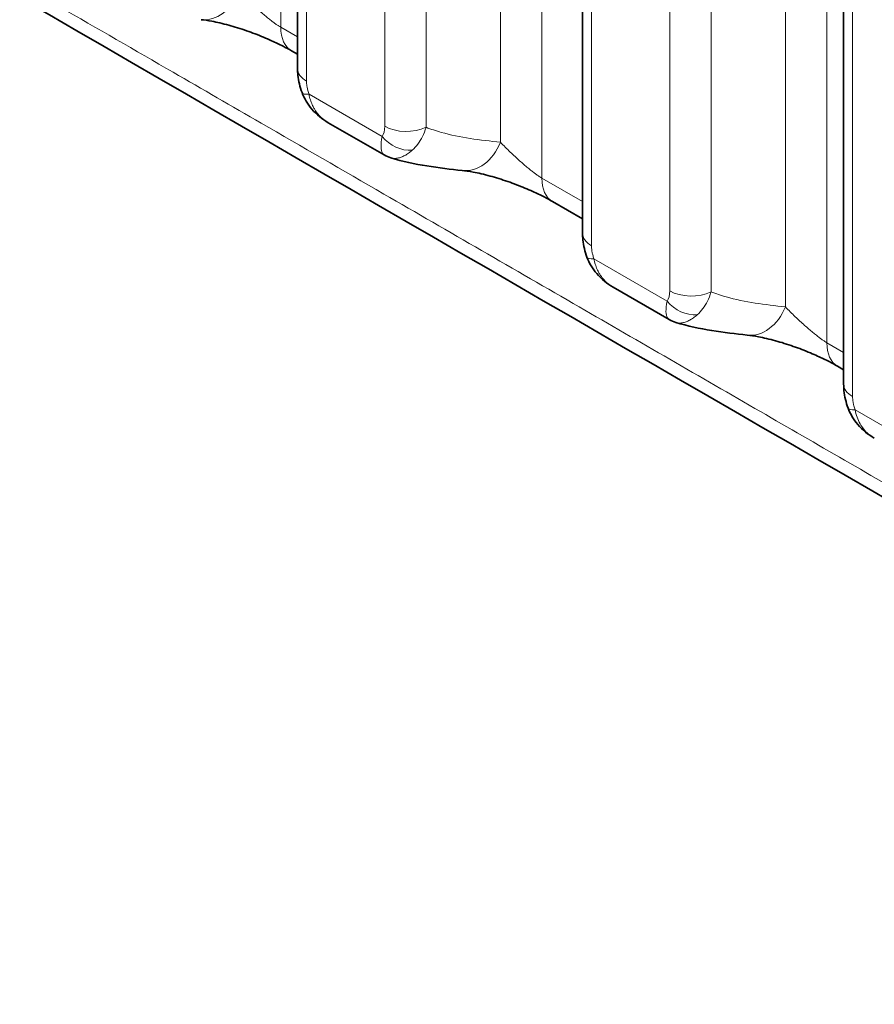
# Model space of a CAD drawing. Header units: millimetres. Extents: x 5 to 415, y 5 to 292.
# Tile 185 of 199: x 378.84 to 383.02, y 234.86 to 239.68. Entities that reach past the tile are written whole.
import ezdxf

# ---------------------------------------------------------------- set-up
doc = ezdxf.new("R2010")
doc.units = ezdxf.units.MM
doc.layers.add('Sichtbar (ISO)', color=7, linetype='Continuous', lineweight=35)
doc.layers.add('Sichtbar schmal (ISO)', color=7, linetype='Continuous', lineweight=18)

msp = doc.modelspace()

# ---------------------------------------------------------------- linework, layer by layer
at = {"layer": 'Sichtbar (ISO)'}
for p, q in [((380.19862268, 247.17870745), (380.19862268, 239.43913271)), ((381.59266623, 246.37385604), (381.59266623, 238.63428559)), ((382.87003715, 245.63636559), (382.87003715, 237.89643033)), ((380.19862268, 239.50908558), (380.16834492, 239.52656125)), ((380.34892261, 239.17442618), (380.62222611, 239.01665756)), ((380.65467198, 239.00268224), (380.65468045, 239.00267971)), ((381.59266623, 238.70443297), (381.44570232, 238.78927126)), ((381.74292028, 238.36961338), (382.01624159, 238.21177325)), ((382.04872406, 238.1977821), (382.04873273, 238.1977795)), ((382.87003715, 237.96694611), (382.83971053, 237.98445963))]:
    msp.add_line(p, q, dxfattribs=at)
for centre, major_axis, ratio, start_param, end_param in [((379.75335884, 239.92675737), (-0.02654343, -0.2485869), 0.7390098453, 6.2831750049, 6.2831982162), ((380.29331701, 239.74308371), (-0.1249721, -0.21652246), 0.5774361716, 6.2827136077, 6.2831853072), ((381.03072977, 239.18944304), (-0.02651065, -0.2485904), 0.7389858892, 6.2831750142, 6.2831982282), ((381.57068987, 239.00578502), (-0.12498755, -0.21651376), 0.5773888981, 6.2827248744, 6.2831853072), ((382.4247733, 238.38460593), (-0.02645447, -0.24859638), 0.7389448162, 6.2831750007, 6.2831967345), ((382.96473442, 238.20095249), (-0.12502389, -0.21649287), 0.5772771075, 6.2827309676, 6.2831853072)]:
    msp.add_ellipse(centre, major_axis=major_axis, ratio=ratio, start_param=start_param, end_param=end_param, dxfattribs=at)
for points in [[(388.67268757, 234.12238951), (382.90465901, 237.41547933), (377.20258701, 240.74110951), (371.46927837, 244.05123488)], [(380.34892396, 239.17442706), (380.34889385, 239.17444443), (380.34886375, 239.17446182), (380.34883366, 239.17447921)], [(380.6222454, 239.01667781), (380.62225265, 239.01667362), (380.62225991, 239.01666943), (380.62226717, 239.01666525)], [(380.65467203, 239.00268235), (380.64339992, 239.00605402), (380.63244556, 239.0107716), (380.62225132, 239.01664413)], [(381.00421723, 238.94085285), (380.8911322, 238.95291427), (380.77186531, 238.9676364), (380.65468044, 239.00267959)], [(381.74292211, 238.36961507), (381.74289257, 238.36963212), (381.74286305, 238.36964918), (381.74283353, 238.36966624)], [(382.01626089, 238.21179353), (382.01626852, 238.21178912), (382.01627616, 238.21178471), (382.01628379, 238.21178031)], [(382.04872411, 238.1977822), (382.03744032, 238.2011563), (382.02647497, 238.20587898), (382.01627151, 238.21175858)], [(382.39831694, 238.13600975), (382.28522081, 238.14804651), (382.16593505, 238.16274261), (382.04873272, 238.19777938)]]:
    msp.add_open_spline(points, degree=3, dxfattribs=at)
for points, knots in [([(380.168286, 239.52659539), (380.15644618, 239.53344197), (380.14244364, 239.54103586), (380.11015324, 239.55755606), (380.0910745, 239.56672151), (380.05876303, 239.58129847), (380.04579426, 239.58692364), (380.00522735, 239.60382467), (379.97674582, 239.61469371), (379.91928389, 239.63464521), (379.8897629, 239.64375996), (379.83207718, 239.65945196), (379.80363786, 239.66587646), (379.75921512, 239.67407068), (379.74154237, 239.67659823), (379.72681778, 239.67817022)], [0, 0, 0, 0, 0.01147372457, 0.01147372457, 0.02483528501, 0.02483528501, 0.03338250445, 0.03338250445, 0.05131345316, 0.05131345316, 0.07061841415, 0.07061841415, 0.09183342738, 0.09183342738, 0.1086618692, 0.1086618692, 0.1086618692, 0.1086618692]), ([(380.2203345, 239.32188095), (380.20998439, 239.34944213), (380.2032528, 239.37822689), (380.19919667, 239.41736282), (380.19862252, 239.42829349), (380.19862266, 239.43913342)], [0, 0, 0, 0, 0.017813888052, 0.017813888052, 0.024731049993, 0.024731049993, 0.024731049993, 0.024731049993]), ([(380.34883367, 239.17447913), (380.31857534, 239.19196722), (380.29077571, 239.21474048), (380.2479323, 239.26512082), (380.23132093, 239.29262459), (380.22033447, 239.32188101)], [0, 0, 0, 0, 0.021121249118, 0.021121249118, 0.039956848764, 0.039956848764, 0.039956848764, 0.039956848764]), ([(381.44564505, 238.789305), (381.43380714, 238.79615126), (381.41980675, 238.80374475), (381.38752083, 238.82026404), (381.36844435, 238.829429), (381.33643922, 238.84386839), (381.32379255, 238.84935924), (381.28358338, 238.86614406), (381.25512047, 238.8770291), (381.19769204, 238.89701512), (381.16818326, 238.90615149), (381.11047721, 238.92190064), (381.08200349, 238.9283609), (381.03716077, 238.93667864), (381.01916964, 238.93925853), (381.00422149, 238.94085239)], [0, 0, 0, 0, 0.01147226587, 0.01147226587, 0.02483247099, 0.02483247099, 0.03317361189, 0.03317361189, 0.05109344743, 0.05109344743, 0.07037222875, 0.07037222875, 0.09156463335, 0.09156463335, 0.10865025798, 0.10865025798, 0.10865025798, 0.10865025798]), ([(381.61436492, 238.51707055), (381.60401736, 238.54463358), (381.59728875, 238.5734197), (381.5932388, 238.6125429), (381.59266606, 238.62345984), (381.59266621, 238.63428629)], [0, 0, 0, 0, 0.017814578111, 0.017814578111, 0.024723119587, 0.024723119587, 0.024723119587, 0.024723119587]), ([(381.74283354, 238.36966617), (381.71257777, 238.38715884), (381.6847815, 238.40993641), (381.64195021, 238.46031884), (381.62534607, 238.48781899), (381.61436489, 238.51707062)], [0, 0, 0, 0, 0.021121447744, 0.021121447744, 0.039953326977, 0.039953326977, 0.039953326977, 0.039953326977]), ([(382.83965417, 237.98449316), (382.82782016, 237.99133963), (382.81382425, 237.99893319), (382.78154822, 238.01545227), (382.76247734, 238.02461689), (382.73113761, 238.03875919), (382.71918817, 238.04395905), (382.67975581, 238.06049191), (382.65133469, 238.0714127), (382.59398063, 238.09147646), (382.56449888, 238.10066139), (382.50674881, 238.11653844), (382.47820036, 238.12307845), (382.43244071, 238.13167117), (382.4137534, 238.13436731), (382.39832094, 238.13600932)], [0, 0, 0, 0, 0.01146929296, 0.01146929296, 0.02482621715, 0.02482621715, 0.03272030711, 0.03272030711, 0.05061627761, 0.05061627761, 0.06983930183, 0.06983930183, 0.0909844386, 0.0909844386, 0.10862850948, 0.10862850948, 0.10862850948, 0.10862850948]), ([(382.89171327, 237.77928197), (382.88137006, 237.80684769), (382.87464648, 237.8356357), (382.87060727, 237.8747359), (382.87003698, 237.88562849), (382.87003713, 237.89643104)], [0, 0, 0, 0, 0.017815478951, 0.017815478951, 0.024708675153, 0.024708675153, 0.024708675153, 0.024708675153]), ([(383.02005464, 237.63191748), (382.98975124, 237.64946857), (382.9619182, 237.6723069), (382.91917538, 237.722713), (382.90265224, 237.750128), (382.89171326, 237.77928201)], [0, 0, 0, 0, 0.021161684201, 0.021161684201, 0.03992973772, 0.03992973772, 0.03992973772, 0.03992973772])]:
    msp.add_open_spline(points, degree=3, knots=knots, dxfattribs=at)
at = {"layer": 'Sichtbar schmal (ISO)'}
for p, q in [((380.11654006, 248.2074234), (380.11654029, 239.64102167)), ((381.39391105, 247.46993292), (381.39391287, 238.90372335)), ((381.1914255, 247.30533672), (381.19142665, 239.0788739)), ((380.24255668, 247.1174702), (380.24255669, 239.37789546)), ((380.62499526, 239.1571213), (380.62499553, 246.89666903)), ((380.82747929, 239.15201698), (380.82747924, 246.89156458)), ((382.78795463, 246.66508149), (382.78795729, 238.09889106)), ((382.58546904, 246.50048531), (382.58547019, 238.2740368)), ((381.63660022, 246.31261878), (381.63660023, 238.57304833)), ((382.01903885, 238.35221878), (382.01903907, 246.09181761)), ((382.22152283, 238.3471145), (382.22152278, 246.08671316)), ((382.91397115, 245.57512834), (382.91397116, 237.83519308)), ((380.19862268, 239.59364551), (380.11654029, 239.64102167)), ((380.25469185, 239.31337953), (380.61286097, 239.10662039)), ((381.59266621, 238.78898847), (381.39391287, 238.90372335)), ((381.64872755, 238.50855498), (382.00690051, 238.30171276)), ((382.87003713, 238.05149033), (382.78795729, 238.09889106)), ((382.92608512, 237.77074216), (383.28427117, 237.56378095))]:
    msp.add_line(p, q, dxfattribs=at)
for centre, major_axis, ratio, start_param, end_param in [((379.75335884, 239.92675737), (-0.02654343, -0.2485869), 0.7390098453, 0.000012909, 1.1901404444), ((380.29331701, 239.74308371), (-0.1249721, -0.21652246), 0.5774361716, 5.4977126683, 6.2827136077), ((380.34862268, 239.43913271), (-0.15, 0), 0.5773502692, 0, 0.7853983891), ((380.36073281, 239.37468538), (-0.1403969, -0.0528082), 0.2255827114, 6.2830661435, 6.9173484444), ((380.5490781, 239.21185333), (-0.04628563, 0.11996215), 0.501618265, 3.483514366, 4.0567598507), ((380.73106125, 239.21835856), (0.15, 0), 0.5773502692, 3.9269910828, 5.4105198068), ((380.71892252, 239.16785041), (-0.12501852, 0.08288768), 0.7846919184, 1.198502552, 2.3411121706), ((381.03072977, 239.18944304), (-0.02651065, -0.2485904), 0.7389858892, 0.000012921, 1.1900429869), ((381.57068987, 239.00578502), (-0.12498755, -0.21651376), 0.5773888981, 5.4977522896, 6.2827248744), ((381.74266623, 238.63428559), (-0.15, 0), 0.5773502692, 0, 0.7853983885), ((381.75473928, 238.56993844), (-0.14037136, -0.05287587), 0.2258934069, 6.2829337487, 6.9172405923), ((381.94297738, 238.407102), (-0.04643602, 0.12011562), 0.5015296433, 3.4829423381, 4.0557161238), ((382.12510479, 238.41345607), (0.15, 0), 0.5773502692, 3.9269915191, 5.4105198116), ((382.11296181, 238.36294304), (-0.12500539, 0.08290749), 0.7847146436, 1.1986297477, 2.3412087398), ((382.4247733, 238.38460593), (-0.02645447, -0.24859638), 0.7389448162, 0.0000114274, 1.1898760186), ((382.96473442, 238.20095249), (-0.12502389, -0.21649287), 0.5772771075, 5.497848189, 6.2827309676), ((383.02003715, 237.89643033), (-0.15, 0), 0.5773502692, 0, 0.7853983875), ((383.03211335, 237.83208166), (-0.14039797, -0.0528053), 0.226014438, 6.2830087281, 6.9173531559)]:
    msp.add_ellipse(centre, major_axis=major_axis, ratio=ratio, start_param=start_param, end_param=end_param, dxfattribs=at)
for points, knots in [([(371.41917191, 244.13864999), (372.47078908, 243.53149841), (373.52257222, 242.92421411), (374.57446236, 242.3168554), (375.04250688, 242.04660768), (375.51057259, 241.77634521), (375.97865431, 241.50607314), (376.41131923, 241.25625086), (376.84399782, 241.00642037), (377.27668599, 240.75658572), (377.67695832, 240.52546803), (378.07723885, 240.29434678), (378.4775243, 240.06322518), (378.84821784, 239.8491897), (379.21891561, 239.63515393), (379.58961511, 239.42112044), (379.73303349, 239.33831392), (379.87645213, 239.25550775), (380.01987084, 239.17270205), (380.22010185, 239.05709461), (380.42033305, 238.94148809), (380.62056379, 238.82588234), (380.93924794, 238.64188602), (381.25793094, 238.45789165), (381.57661007, 238.27389848), (381.87220062, 238.10323577), (382.16778784, 237.9325741), (382.4633695, 237.76191285), (382.7377455, 237.60349522), (383.01211671, 237.44507796), (383.28648164, 237.2866607), (383.54145277, 237.13944134), (383.79641847, 236.99222199), (384.05137659, 236.84500195), (384.14113916, 236.7931705), (384.2309008, 236.74133896), (384.32066173, 236.68950738), (384.46781037, 236.60453783), (384.61495664, 236.51956844), (384.76210318, 236.43460371), (384.97331241, 236.31264816), (385.18452217, 236.19070219), (385.39574094, 236.06878201), (385.40411382, 236.06394899), (385.41248672, 236.05911601), (385.42085965, 236.05428307), (385.62346077, 235.93733942), (385.82607541, 235.82041415), (386.02866125, 235.70345946), (386.17605004, 235.61837053), (386.32342358, 235.53326604), (386.47078761, 235.44812602), (386.50987731, 235.42554183), (386.54896583, 235.40295538), (386.58805294, 235.38036881), (386.75716718, 235.28264577), (386.92625508, 235.18492036), (387.09535528, 235.08740666), (387.24540439, 235.00087901), (387.39546289, 234.91451795), (387.54554363, 234.82847411), (387.55494831, 234.82308225), (387.5643531, 234.81769162), (387.57375801, 234.81230214), (387.73864915, 234.71781124), (387.90358009, 234.62367053), (388.0686511, 234.5292959), (388.07351899, 234.52651283), (388.078387, 234.52372955), (388.08325513, 234.52094605), (388.26262071, 234.41838851), (388.44214751, 234.31552887), (388.62164526, 234.21461877)], [0, 0, 0, 0, 0.1834600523, 0.1834600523, 0.1834600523, 0.2650916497, 0.2650916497, 0.2650916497, 0.3405466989, 0.3405466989, 0.3405466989, 0.4103488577, 0.4103488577, 0.4103488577, 0.4749907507, 0.4749907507, 0.4749907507, 0.4999997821, 0.4999997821, 0.4999997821, 0.5349156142, 0.5349156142, 0.5349156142, 0.5904871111, 0.5904871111, 0.5904871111, 0.6420324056, 0.6420324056, 0.6420324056, 0.6898797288, 0.6898797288, 0.6898797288, 0.7343449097, 0.7343449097, 0.7343449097, 0.7499996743, 0.7499996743, 0.7499996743, 0.7756631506, 0.7756631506, 0.7756631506, 0.8124996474, 0.8124996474, 0.8124996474, 0.8139598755, 0.8139598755, 0.8139598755, 0.8492932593, 0.8492932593, 0.8492932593, 0.8749996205, 0.8749996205, 0.8749996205, 0.8818184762, 0.8818184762, 0.8818184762, 0.9113209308, 0.9113209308, 0.9113209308, 0.9374995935, 0.9374995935, 0.9374995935, 0.9391400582, 0.9391400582, 0.9391400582, 0.9679014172, 0.9679014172, 0.9679014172, 0.9687495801, 0.9687495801, 0.9687495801, 1, 1, 1, 1]), ([(380.11654029, 239.64102168), (380.11311868, 239.64299555), (380.10588435, 239.64741575), (380.09381089, 239.655515), (380.08016597, 239.66537992), (380.06461411, 239.67734731), (380.04713158, 239.69151671), (380.02776841, 239.7079013), (380.00667086, 239.72641397), (379.98408113, 239.74689216), (379.96038922, 239.76910146), (379.93623261, 239.79271953), (379.92127474, 239.80830416), (379.91405581, 239.81618832)], [0.00000018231, 0.00000018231, 0.00000018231, 0.00000018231, 0.0597010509, 0.12030563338, 0.18614265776, 0.25783206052, 0.33625783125, 0.42205551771, 0.51613275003, 0.61959317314, 0.73371247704, 0.86002073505, 0.99999962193, 0.99999962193, 0.99999962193, 0.99999962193]), ([(380.25469186, 239.31337954), (380.25235193, 239.31961074), (380.25033431, 239.32599817), (380.2486074, 239.33260753), (380.24849231, 239.33304804), (380.24837853, 239.33348954), (380.24826606, 239.33393206), (380.24694349, 239.33913602), (380.24579832, 239.34447757), (380.24489706, 239.34986607), (380.24457179, 239.3518108), (380.24427821, 239.35376139), (380.24401902, 239.3557128), (380.24359429, 239.35891044), (380.24326352, 239.36211168), (380.24302435, 239.36532051), (380.24271316, 239.36949579), (380.24255669, 239.37368417), (380.24255669, 239.37789546)], [0, 0, 0, 0, 0.31250500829, 0.31250500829, 0.31250500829, 0.33333333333, 0.33333333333, 0.33333333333, 0.57826821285, 0.57826821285, 0.57826821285, 0.66666666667, 0.66666666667, 0.66666666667, 0.81151949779, 0.81151949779, 0.81151949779, 0.99999997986, 0.99999997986, 0.99999997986, 0.99999997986]), ([(380.34883366, 239.17447921), (380.34838874, 239.17473631), (380.34794536, 239.17499496), (380.34750352, 239.17525515), (380.33743826, 239.1811824), (380.32818316, 239.18789924), (380.31984246, 239.1951227), (380.31236074, 239.20160225), (380.30560164, 239.20847473), (380.29939157, 239.21580071), (380.29337203, 239.22290193), (380.28786671, 239.23043087), (380.28282932, 239.23853866), (380.28141214, 239.24081964), (380.28003268, 239.243147), (380.27869201, 239.24552511), (380.27568455, 239.25085983), (380.27287294, 239.25644836), (380.27028245, 239.26227318), (380.2668061, 239.27008991), (380.26372865, 239.27833166), (380.26110087, 239.28693893), (380.25851021, 239.2954246), (380.25635576, 239.30426409), (380.25469186, 239.31337954)], [0.1603126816, 0.1603126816, 0.1603126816, 0.1603126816, 0.1675884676, 0.1675884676, 0.1675884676, 0.33333333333, 0.33333333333, 0.33333333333, 0.48200875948, 0.48200875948, 0.48200875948, 0.62612270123, 0.62612270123, 0.62612270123, 0.66666666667, 0.66666666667, 0.66666666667, 0.7576175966, 0.7576175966, 0.7576175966, 0.87967097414, 0.87967097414, 0.87967097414, 1, 1, 1, 1]), ([(380.75930126, 239.03972439), (380.76945438, 239.0486747), (380.77899744, 239.05916563), (380.78732506, 239.07038512), (380.79565267, 239.08160461), (380.80282281, 239.0934277), (380.80956774, 239.10695763), (380.81631266, 239.12048756), (380.82253339, 239.13582261), (380.82747929, 239.15201692)], [0, 0, 0, 0, 0.3333333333, 0.3333333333, 0.3333333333, 0.6666666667, 0.6666666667, 0.6666666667, 1, 1, 1, 1]), ([(381.19142661, 239.07887382), (381.14115448, 239.08423538), (381.09145575, 239.09000537), (381.04300822, 239.09759836), (380.99441295, 239.1052145), (380.94707651, 239.11466478), (380.90182011, 239.12734054), (380.8763295, 239.13448015), (380.85149878, 239.14264305), (380.82747929, 239.15201692)], [0, 0, 0, 0, 0.3894056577, 0.3894056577, 0.3894056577, 0.7799988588, 0.7799988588, 0.7799988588, 1, 1, 1, 1]), ([(380.61286094, 239.10662037), (380.60824191, 239.08665245), (380.60657598, 239.06938087), (380.60694791, 239.05598994), (380.60731985, 239.04259901), (380.60939894, 239.03281058), (380.61366628, 239.02550686), (380.615889, 239.02170258), (380.61877498, 239.01868255), (380.6222454, 239.01667781)], [0, 0, 0, 0, 0.33333333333, 0.33333333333, 0.33333333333, 0.66666666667, 0.66666666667, 0.66666666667, 0.8402898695, 0.8402898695, 0.8402898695, 0.8402898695]), ([(381.39391292, 238.90372344), (381.39049131, 238.90569797), (381.38690197, 238.90789158), (381.38317273, 238.91028553), (381.37938734, 238.91271553), (381.3754578, 238.91535194), (381.3714118, 238.91817069), (381.36701649, 238.92123279), (381.36248375, 238.92451006), (381.35785184, 238.92796455), (381.35280808, 238.93172619), (381.34764674, 238.93569796), (381.3424138, 238.93982865), (381.3366888, 238.94434776), (381.33087812, 238.94905708), (381.32503524, 238.95389256), (381.31864265, 238.95918297), (381.31221153, 238.9646244), (381.30580087, 238.97014378), (381.29877104, 238.97619626), (381.29176581, 238.98234248), (381.28484914, 238.9885052), (381.27724208, 238.99528304), (381.26974214, 239.00208084), (381.26241868, 239.00882323), (381.25434024, 239.01626069), (381.24647653, 239.02363074), (381.23890491, 239.03086541), (381.23052409, 239.03887326), (381.22250114, 239.04671526), (381.2149175, 239.05434372), (381.20651274, 239.06279815), (381.19864758, 239.0709903), (381.19142673, 239.078874)], [0.00000145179, 0.00000145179, 0.00000145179, 0.00000145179, 0.05969303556, 0.05969303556, 0.05969303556, 0.12028342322, 0.12028342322, 0.12028342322, 0.18610485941, 0.18610485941, 0.18610485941, 0.25777863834, 0.25777863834, 0.25777863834, 0.33619188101, 0.33619188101, 0.33619188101, 0.42198240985, 0.42198240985, 0.42198240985, 0.51605902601, 0.51605902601, 0.51605902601, 0.61952590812, 0.61952590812, 0.61952590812, 0.7336592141, 0.7336592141, 0.7336592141, 0.85999016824, 0.85999016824, 0.85999016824, 0.99999962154, 0.99999962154, 0.99999962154, 0.99999962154]), ([(380.65468045, 239.00267971), (380.65938294, 239.00127369), (380.66429179, 239.00040317), (380.66938227, 239.00008088), (380.67525108, 238.99970931), (380.68136115, 239.00006561), (380.68767692, 239.00116112), (380.69351088, 239.00217304), (380.69952034, 239.00381594), (380.70566989, 239.00609375), (380.71141231, 239.00822076), (380.7172769, 239.01090147), (380.72322951, 239.01413339), (380.7290089, 239.01727127), (380.73487124, 239.02092869), (380.74078251, 239.02509874), (380.74692092, 239.02942902), (380.75311193, 239.03431288), (380.75930102, 239.03972441)], [0.21022998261, 0.21022998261, 0.21022998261, 0.21022998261, 0.33801287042, 0.33801287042, 0.33801287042, 0.4853335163, 0.4853335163, 0.4853335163, 0.62141545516, 0.62141545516, 0.62141545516, 0.74848829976, 0.74848829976, 0.74848829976, 0.87186350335, 0.87186350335, 0.87186350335, 0.99997934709, 0.99997934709, 0.99997934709, 0.99997934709]), ([(381.64872766, 238.50855505), (381.64638888, 238.51478527), (381.64437231, 238.52117085), (381.64264651, 238.52777814), (381.64253153, 238.52821838), (381.64241786, 238.5286596), (381.6423055, 238.52910185), (381.64098361, 238.53430487), (381.63983923, 238.53964543), (381.63893863, 238.5450328), (381.63861379, 238.54697597), (381.63832059, 238.54892496), (381.6380617, 238.55087476), (381.63763706, 238.55407292), (381.63730636, 238.55727464), (381.63706729, 238.56048392), (381.63675652, 238.56465579), (381.63660023, 238.56884066), (381.63660023, 238.57304833)], [0, 0, 0, 0, 0.31251105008, 0.31251105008, 0.31251105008, 0.33333333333, 0.33333333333, 0.33333333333, 0.57830729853, 0.57830729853, 0.57830729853, 0.66666666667, 0.66666666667, 0.66666666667, 0.81159816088, 0.81159816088, 0.81159816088, 0.99999997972, 0.99999997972, 0.99999997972, 0.99999997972]), ([(381.74283353, 238.36966624), (381.74239792, 238.36991806), (381.74196378, 238.37017135), (381.74153112, 238.37042613), (381.7314659, 238.37635311), (381.72221094, 238.38306974), (381.71387055, 238.39029299), (381.70638859, 238.39677279), (381.69962936, 238.40364566), (381.69341931, 238.41097216), (381.68739995, 238.41807368), (381.68189491, 238.42560303), (381.67685796, 238.4337113), (381.67544112, 238.43599206), (381.674062, 238.43831919), (381.67272168, 238.44069706), (381.66971434, 238.44603238), (381.66690294, 238.45162157), (381.66431277, 238.45744711), (381.66083716, 238.46526407), (381.65776054, 238.47350607), (381.65513369, 238.48211356), (381.65254393, 238.49059955), (381.65039047, 238.49943934), (381.64872767, 238.50855505)], [0.16046978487, 0.16046978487, 0.16046978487, 0.16046978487, 0.16759423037, 0.16759423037, 0.16759423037, 0.33333333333, 0.33333333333, 0.33333333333, 0.48201387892, 0.48201387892, 0.48201387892, 0.62612881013, 0.62612881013, 0.62612881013, 0.66666666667, 0.66666666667, 0.66666666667, 0.75762331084, 0.75762331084, 0.75762331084, 0.87967305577, 0.87967305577, 0.87967305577, 1, 1, 1, 1]), ([(382.00690017, 238.30171257), (382.00227728, 238.28174486), (382.00060863, 238.26447449), (382.0009785, 238.25108568), (382.00134836, 238.23769687), (382.00342592, 238.22791141), (382.0076926, 238.22061097), (382.00991271, 238.21681229), (382.01279503, 238.21379637), (382.01626089, 238.21179353)], [0, 0, 0, 0, 0.33333333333, 0.33333333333, 0.33333333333, 0.66666666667, 0.66666666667, 0.66666666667, 0.84011191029, 0.84011191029, 0.84011191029, 0.84011191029]), ([(382.15333193, 238.23480944), (382.16348703, 238.24375959), (382.17303211, 238.25425112), (382.18136135, 238.26547156), (382.1896906, 238.27669199), (382.19686203, 238.28851628), (382.20360819, 238.30204803), (382.21035435, 238.31557979), (382.21657622, 238.33091735), (382.22152283, 238.34711443)], [0, 0, 0, 0, 0.3333333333, 0.3333333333, 0.3333333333, 0.6666666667, 0.6666666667, 0.6666666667, 1, 1, 1, 1]), ([(382.58547016, 238.27403672), (382.53520677, 238.27938586), (382.48551685, 238.2851432), (382.43707829, 238.29272376), (382.38849366, 238.30032718), (382.34116795, 238.30976484), (382.29592236, 238.32242836), (382.2704106, 238.3295687), (382.24556016, 238.33773463), (382.22152283, 238.34711443)], [0, 0, 0, 0, 0.3893221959, 0.3893221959, 0.3893221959, 0.7798183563, 0.7798183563, 0.7798183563, 1, 1, 1, 1]), ([(382.78795736, 238.09889119), (382.78453623, 238.10086731), (382.77730552, 238.10528993), (382.76524005, 238.11338955), (382.75160343, 238.12325303), (382.7360601, 238.13521707), (382.71858467, 238.14938225), (382.69922545, 238.16576299), (382.67812751, 238.1842729), (382.65553256, 238.20474946), (382.63183066, 238.22695765), (382.60766039, 238.25057377), (382.59269351, 238.26615498), (382.58547027, 238.27403689)], [0.00000211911, 0.00000211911, 0.00000211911, 0.00000211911, 0.05968028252, 0.1202561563, 0.18606146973, 0.25771897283, 0.33611912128, 0.42190224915, 0.51597843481, 0.61945245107, 0.73360101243, 0.85995665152, 0.99999964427, 0.99999964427, 0.99999964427, 0.99999964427]), ([(382.04873273, 238.1977795), (382.05342706, 238.1963764), (382.05832678, 238.19550689), (382.06340744, 238.19518358), (382.06927652, 238.1948101), (382.07538689, 238.19516467), (382.08170304, 238.1962586), (382.08753727, 238.19726905), (382.09354705, 238.1989106), (382.099697, 238.20118718), (382.10543972, 238.20331302), (382.11130468, 238.20599266), (382.1172577, 238.2092236), (382.12303742, 238.21236049), (382.12890014, 238.216017), (382.13481183, 238.22018622), (382.14095064, 238.22451561), (382.14714211, 238.22939866), (382.15333169, 238.23480946)], [0.2104843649, 0.2104843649, 0.2104843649, 0.2104843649, 0.33801715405, 0.33801715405, 0.33801715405, 0.48534057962, 0.48534057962, 0.48534057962, 0.6214230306, 0.6214230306, 0.6214230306, 0.74849489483, 0.74849489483, 0.74849489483, 0.87186742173, 0.87186742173, 0.87186742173, 0.99997980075, 0.99997980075, 0.99997980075, 0.99997980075]), ([(382.92608509, 237.77074214), (382.92374829, 237.77697019), (382.92173362, 237.78335317), (382.9200097, 237.78995729), (382.91989478, 237.79039752), (382.91978119, 237.79083873), (382.9196689, 237.79128097), (382.91834839, 237.79648187), (382.91720538, 237.80181999), (382.91630599, 237.80720411), (382.91598164, 237.80914573), (382.91568889, 237.81109308), (382.91543041, 237.81304111), (382.91500609, 237.81623897), (382.91467573, 237.81944004), (382.914437, 237.82264842), (382.91412703, 237.82681415), (382.91397116, 237.83099241), (382.91397116, 237.83519308)], [0, 0, 0, 0, 0.31250209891, 0.31250209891, 0.31250209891, 0.33333333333, 0.33333333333, 0.33333333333, 0.57831957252, 0.57831957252, 0.57831957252, 0.66666666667, 0.66666666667, 0.66666666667, 0.81169548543, 0.81169548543, 0.81169548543, 0.99999997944, 0.99999997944, 0.99999997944, 0.99999997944]), ([(383.02007917, 237.63193373), (383.00955818, 237.63802582), (382.99991092, 237.64494385), (382.99124198, 237.6524495), (382.97447012, 237.66697074), (382.96110951, 237.68329459), (382.95008393, 237.702852), (382.93905836, 237.72240941), (382.93069174, 237.74547274), (382.92608522, 237.77074222)], [0.16104201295, 0.16104201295, 0.16104201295, 0.16104201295, 0.33333333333, 0.33333333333, 0.33333333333, 0.66666666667, 0.66666666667, 0.66666666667, 1, 1, 1, 1])]:
    msp.add_open_spline(points, degree=3, knots=knots, dxfattribs=at)

doc.saveas('drawing.dxf')
